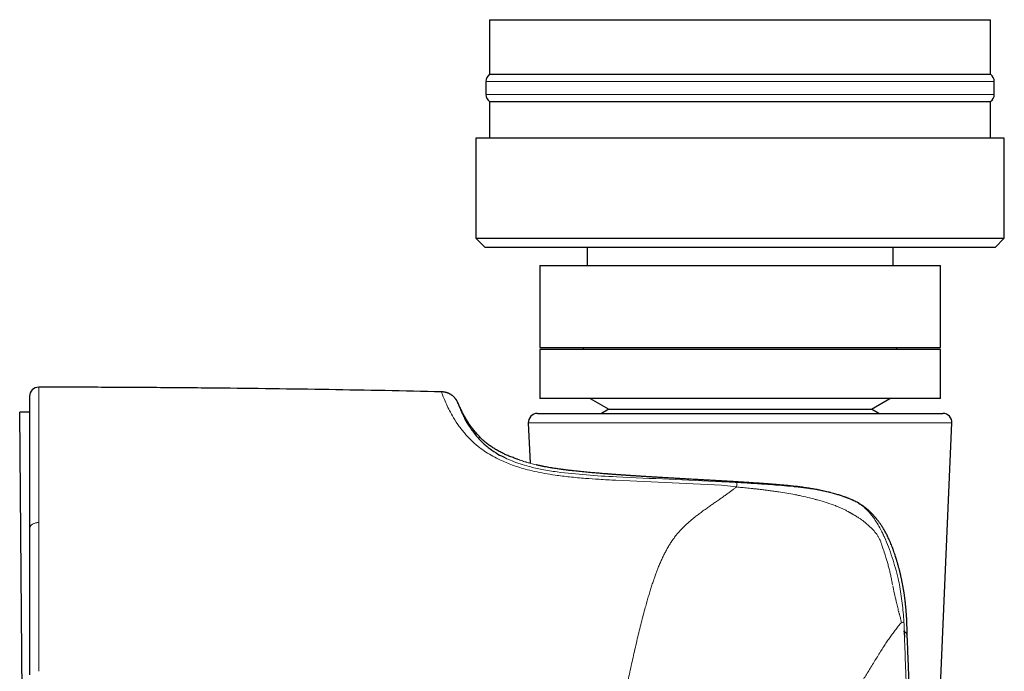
# Model space of a CAD drawing. Header units: millimetres. Extents: x 8 to 817, y 12 to 837.
# Tile 59 of 70: x 569 to 623, y 598 to 634. Entities that reach past the tile are written whole.
import ezdxf

# ---------------------------------------------------------------- set-up
doc = ezdxf.new("R2010")
doc.units = ezdxf.units.MM

msp = doc.modelspace()

# ---------------------------------------------------------------- linework, layer by layer
at = {"color": 7, "linetype": 'Continuous', "lineweight": 30}
for p, q in [((594.783, 634.031), (594.783, 631.031)), ((594.783, 634.031), (622.283, 634.031)), ((622.283, 631.031), (622.283, 634.031)), ((594.783, 631.031), (622.283, 631.031)), ((594.583, 630.631), (594.583, 629.931)), ((622.483, 629.931), (622.483, 630.631)), ((594.783, 629.531), (594.783, 627.531)), ((594.783, 629.531), (622.283, 629.531)), ((622.283, 627.531), (622.283, 629.531)), ((594.033, 627.531), (594.033, 622.031)), ((600.66, 627.531), (594.033, 627.531)), ((623.033, 627.531), (600.66, 627.531)), ((623.033, 622.031), (623.033, 627.531)), ((594.033, 622.031), (594.533, 621.531)), ((594.033, 622.031), (600.66, 622.031)), ((600.931, 621.531), (594.533, 621.531)), ((600.133, 621.531), (600.133, 620.531)), ((600.66, 622.031), (623.033, 622.031)), ((622.533, 621.531), (600.931, 621.531)), ((616.933, 620.531), (616.933, 621.531)), ((622.533, 621.531), (623.033, 622.031)), ((597.533, 620.531), (597.533, 616.031)), ((597.533, 620.531), (619.533, 620.531)), ((619.533, 616.031), (619.533, 620.531)), ((597.533, 616.031), (619.533, 616.031)), ((597.533, 615.931), (597.533, 613.231)), ((619.533, 615.931), (597.533, 615.931)), ((599.925, 616.031), (599.925, 615.931)), ((617.142, 615.931), (617.142, 616.031)), ((619.533, 613.231), (619.533, 615.931)), ((592.158, 613.595), (592.151, 613.596)), ((593.045, 612.988), (593.05, 612.976)), ((619.533, 613.231), (597.533, 613.231)), ((600.308, 613.231), (601.322, 612.645)), ((615.745, 612.645), (616.759, 613.231)), ((569.533, 612.478), (568.99, 612.473)), ((569.179, 590.874), (568.99, 612.473)), ((597.405, 612.411), (619.661, 612.411)), ((601.322, 612.645), (600.916, 612.411)), ((601.322, 612.645), (608.533, 612.645)), ((608.533, 612.645), (615.745, 612.645)), ((616.15, 612.411), (615.745, 612.645)), ((596.906, 611.889), (597.002, 609.676)), ((618.904, 582.889), (620.161, 611.889)), ((569.533, 606.075), (569.533, 606.066)), ((617.701, 600.264), (617.701, 600.261))]:
    msp.add_line(p, q, dxfattribs=at)
at = {"color": 252, "linetype": 'Continuous', "lineweight": 0}
for p, q in [((622.483, 630.631), (594.583, 630.631)), ((594.583, 629.931), (607.152, 629.931)), ((607.152, 629.931), (622.483, 629.931)), ((605.173, 611.889), (596.906, 611.889)), ((620.161, 611.889), (605.173, 611.889)), ((595.538, 610.021), (595.641, 609.965)), ((607.514, 608.469), (601.719, 608.74)), ((608.335, 608.374), (607.514, 608.469)), ((613.609, 608.035), (613.668, 608.019)), ((613.668, 608.019), (613.794, 607.982)), ((613.794, 607.982), (614.083, 607.889)), ((570.034, 606.418), (570.034, 606.436))]:
    msp.add_line(p, q, dxfattribs=at)
at = {"color": 7, "linetype": 'Continuous', "lineweight": 30}
for centre, start, end in [((595.083, 630.631), 126.8699, 180), ((621.983, 630.631), 360, 53.1301), ((595.083, 629.931), 180, 233.1301), ((621.983, 629.931), 306.8699, 0), ((570.033, 613.352), 89.9713, 180), ((597.405, 611.911), 90, 182.4813), ((619.661, 611.911), 357.5187, 90)]:
    msp.add_arc(centre, 0.5, start, end, dxfattribs=at)
for points, knots in [([(592.148, 613.596), (591.116, 613.619), (589.052, 613.664), (585.956, 613.719), (582.86, 613.765), (579.715, 613.802), (576.521, 613.829), (573.277, 613.847), (571.115, 613.851), (570.034, 613.852)], [0, 0, 0, 0, 0.140008, 0.280014, 0.420018, 0.56002, 0.706685, 0.853345, 1, 1, 1, 1]), ([(593.05, 612.976), (593.049, 612.979), (593.045, 612.988), (593.036, 613.009), (593.024, 613.034), (593.012, 613.058), (592.998, 613.086), (592.981, 613.116), (592.957, 613.156), (592.929, 613.197), (592.896, 613.24), (592.862, 613.28), (592.828, 613.315), (592.796, 613.346), (592.771, 613.367), (592.753, 613.382), (592.735, 613.395), (592.711, 613.413), (592.681, 613.434), (592.644, 613.456), (592.605, 613.478), (592.57, 613.495), (592.544, 613.507), (592.522, 613.517), (592.501, 613.525), (592.483, 613.532), (592.469, 613.537), (592.457, 613.541), (592.442, 613.546), (592.421, 613.553), (592.388, 613.562), (592.344, 613.573), (592.294, 613.582), (592.247, 613.589), (592.207, 613.593), (592.178, 613.595), (592.159, 613.596), (592.15, 613.596), (592.15, 613.596)], [0, 0, 0, 0, 0.007127, 0.025382, 0.045236, 0.063778, 0.080859, 0.114785, 0.154538, 0.198336, 0.242765, 0.284852, 0.322445, 0.354294, 0.378849, 0.389469, 0.403128, 0.4269, 0.457346, 0.489532, 0.532994, 0.570931, 0.597428, 0.625206, 0.654431, 0.682264, 0.703259, 0.7198, 0.741798, 0.76992, 0.810307, 0.853508, 0.897212, 0.936639, 0.960938, 0.981714, 0.998434, 1, 1, 1, 1]), ([(569.533, 613.352), (569.533, 613.351), (569.533, 613.348), (569.533, 613.328), (569.533, 613.295), (569.533, 613.249), (569.533, 613.191), (569.533, 613.12), (569.533, 613.036), (569.533, 612.941), (569.533, 612.843), (569.533, 612.748), (569.533, 612.659), (569.533, 612.564), (569.533, 612.463), (569.533, 612.356), (569.533, 612.244), (569.533, 612.11), (569.533, 611.953), (569.533, 611.769), (569.533, 611.575), (569.533, 611.436), (569.533, 611.367)], [0, 0, 0, 0, 0.055288, 0.110691, 0.166246, 0.221986, 0.277947, 0.333156, 0.388643, 0.444439, 0.500574, 0.539971, 0.579429, 0.61896, 0.658573, 0.698278, 0.738086, 0.778005, 0.833095, 0.888442, 0.944068, 1, 1, 1, 1]), ([(596.317, 609.899), (596.311, 609.901), (596.227, 609.928), (596.069, 609.983), (595.845, 610.07), (595.627, 610.164), (595.415, 610.266), (595.21, 610.377), (595.012, 610.496), (594.82, 610.625), (594.635, 610.764), (594.461, 610.91), (594.298, 611.061), (594.146, 611.217), (593.999, 611.383), (593.855, 611.561), (593.716, 611.751), (593.581, 611.952), (593.451, 612.167), (593.334, 612.378), (593.229, 612.584), (593.135, 612.783), (593.075, 612.919), (593.045, 612.988)], [0, 0, 0, 0, 0.004219, 0.056351, 0.107773, 0.158618, 0.20904, 0.259214, 0.308438, 0.357815, 0.407565, 0.457927, 0.503616, 0.550178, 0.597804, 0.646688, 0.697025, 0.749009, 0.802834, 0.858688, 0.904295, 0.95137, 1, 1, 1, 1]), ([(593.337, 612.294), (593.366, 612.232), (593.453, 612.048), (593.676, 611.657), (593.962, 611.297), (594.103, 611.121)], [0, 0, 0, 0, 0.205909, 0.609723, 1, 1, 1, 1]), ([(569.533, 611.367), (569.533, 611.286), (569.533, 611.126), (569.533, 610.87), (569.533, 610.603), (569.533, 610.325), (569.533, 610.036), (569.533, 609.736), (569.533, 609.424), (569.533, 609.138), (569.533, 608.881), (569.533, 608.658), (569.533, 608.431), (569.533, 608.2), (569.533, 607.965), (569.533, 607.726), (569.533, 607.453), (569.533, 607.143), (569.533, 606.795), (569.533, 606.44), (569.533, 606.197), (569.533, 606.075)], [0, 0, 0, 0, 0.063288, 0.126285, 0.189027, 0.251547, 0.313882, 0.376066, 0.438137, 0.500129, 0.540996, 0.581671, 0.622166, 0.662491, 0.702658, 0.742678, 0.782562, 0.8372, 0.891632, 0.945888, 1, 1, 1, 1]), ([(594.103, 611.121), (594.163, 611.055), (594.279, 610.925), (594.481, 610.731), (594.749, 610.504), (595.078, 610.261), (595.399, 610.093), (595.538, 610.021)], [0, 0, 0, 0, 0.187121, 0.363249, 0.529018, 0.79697, 1, 1, 1, 1]), ([(597.704, 609.507), (597.674, 609.514), (597.611, 609.527), (597.52, 609.547), (597.433, 609.566), (597.37, 609.581), (597.338, 609.589), (597.331, 609.591)], [0, 0, 0, 0, 0.2233806, 0.4742687, 0.7124372, 0.937867, 1, 1, 1, 1]), ([(613.539, 608.053), (613.485, 608.068), (613.329, 608.108), (613.07, 608.167), (612.765, 608.228), (612.467, 608.281), (612.175, 608.326), (611.888, 608.366), (611.598, 608.401), (611.305, 608.433), (611.01, 608.461), (610.72, 608.487), (610.438, 608.51), (610.138, 608.533), (609.822, 608.557), (609.491, 608.58), (609.171, 608.602), (608.863, 608.622), (608.568, 608.64), (608.285, 608.658), (608.016, 608.674), (607.757, 608.689), (607.499, 608.704), (607.243, 608.718), (606.989, 608.733), (606.749, 608.746), (606.524, 608.759), (606.315, 608.771), (606.12, 608.782), (605.941, 608.792), (605.77, 608.801), (605.557, 608.813), (605.296, 608.828), (604.984, 608.846), (604.664, 608.864), (604.368, 608.881), (604.096, 608.897), (603.85, 608.912), (603.603, 608.927), (603.359, 608.942), (603.126, 608.957), (602.904, 608.971), (602.738, 608.981), (602.626, 608.989), (602.566, 608.993), (602.516, 608.996), (602.476, 608.999), (602.441, 609.001), (602.409, 609.003), (602.372, 609.006), (602.33, 609.009), (602.282, 609.012), (602.228, 609.016), (602.167, 609.02), (602.098, 609.024), (602.019, 609.03), (601.929, 609.036), (601.827, 609.044), (601.715, 609.052), (601.594, 609.061), (601.462, 609.071), (601.322, 609.081), (601.177, 609.093), (601.028, 609.104), (600.876, 609.117), (600.719, 609.13), (600.555, 609.144), (600.385, 609.159), (600.213, 609.175), (600.039, 609.191), (599.864, 609.208), (599.686, 609.226), (599.505, 609.246), (599.322, 609.266), (599.137, 609.287), (598.952, 609.31), (598.773, 609.333), (598.601, 609.356), (598.436, 609.38), (598.272, 609.405), (598.111, 609.431), (597.954, 609.459), (597.817, 609.485), (597.736, 609.501), (597.703, 609.508)], [0, 0, 0, 0, 0.0097091, 0.027937, 0.0455959, 0.0627261, 0.079363, 0.0955374, 0.1112764, 0.1281143, 0.1444811, 0.1604005, 0.175893, 0.1909736, 0.2095804, 0.2275389, 0.2448575, 0.2615433, 0.2776032, 0.2927724, 0.3073483, 0.321335, 0.3347362, 0.349308, 0.3631256, 0.3761909, 0.3885057, 0.4000713, 0.4107024, 0.420613, 0.4298571, 0.4390892, 0.4560293, 0.4735518, 0.4916568, 0.5103442, 0.524301, 0.538566, 0.553139, 0.5676616, 0.5816024, 0.5949569, 0.6077251, 0.6119562, 0.6156804, 0.6187901, 0.6212855, 0.6231668, 0.6251446, 0.6274001, 0.6299582, 0.6330348, 0.6364585, 0.6402302, 0.6445303, 0.6494931, 0.6553157, 0.661845, 0.6690806, 0.6770224, 0.6856699, 0.6950229, 0.7050808, 0.7149196, 0.7253502, 0.7363721, 0.7479851, 0.7601886, 0.7729823, 0.7857445, 0.7990434, 0.8128787, 0.8272496, 0.8421558, 0.8575965, 0.8735714, 0.8900798, 0.9053582, 0.9210664, 0.9372044, 0.9537724, 0.9707709, 0.9882007, 1, 1, 1, 1]), ([(614.951, 607.533), (614.911, 607.553), (614.835, 607.59), (614.726, 607.64), (614.63, 607.683), (614.55, 607.717), (614.486, 607.743), (614.436, 607.763), (614.391, 607.78), (614.345, 607.798), (614.29, 607.819), (614.223, 607.843), (614.144, 607.871), (614.054, 607.902), (613.953, 607.935), (613.839, 607.97), (613.715, 608.007), (613.628, 608.031), (613.583, 608.043)], [0, 0, 0, 0, 0.092916, 0.176031, 0.249362, 0.312936, 0.356062, 0.393201, 0.424368, 0.454251, 0.495392, 0.544254, 0.600827, 0.665119, 0.737143, 0.816925, 0.904511, 1, 1, 1, 1]), ([(617.701, 600.261), (617.701, 600.274), (617.699, 600.312), (617.697, 600.371), (617.696, 600.434), (617.695, 600.483), (617.694, 600.518), (617.694, 600.541), (617.694, 600.558), (617.694, 600.573), (617.694, 600.591), (617.693, 600.612), (617.693, 600.636), (617.693, 600.675), (617.692, 600.729), (617.691, 600.795), (617.688, 600.895), (617.683, 601.023), (617.677, 601.157), (617.67, 601.263), (617.664, 601.345), (617.659, 601.424), (617.652, 601.502), (617.645, 601.583), (617.639, 601.657), (617.633, 601.723), (617.627, 601.78), (617.621, 601.841), (617.615, 601.901), (617.61, 601.954), (617.605, 601.997), (617.601, 602.029), (617.598, 602.058), (617.595, 602.09), (617.59, 602.13), (617.583, 602.191), (617.573, 602.272), (617.56, 602.369), (617.547, 602.461), (617.535, 602.546), (617.524, 602.619), (617.514, 602.682), (617.505, 602.736), (617.495, 602.797), (617.481, 602.876), (617.463, 602.973), (617.444, 603.071), (617.427, 603.16), (617.41, 603.24), (617.394, 603.317), (617.378, 603.391), (617.362, 603.462), (617.347, 603.526), (617.334, 603.582), (617.323, 603.629), (617.313, 603.672), (617.302, 603.716), (617.29, 603.767), (617.274, 603.828), (617.256, 603.899), (617.234, 603.982), (617.21, 604.069), (617.186, 604.155), (617.164, 604.231), (617.144, 604.298), (617.127, 604.356), (617.112, 604.404), (617.091, 604.472), (617.061, 604.566), (617.018, 604.695), (616.969, 604.837), (616.917, 604.98), (616.863, 605.122), (616.809, 605.259), (616.751, 605.397), (616.682, 605.551), (616.601, 605.719), (616.508, 605.898), (616.41, 606.068), (616.309, 606.231), (616.226, 606.354), (616.163, 606.441), (616.126, 606.492), (616.091, 606.537), (616.06, 606.577), (616.033, 606.611), (616.009, 606.641), (615.987, 606.668), (615.962, 606.697), (615.932, 606.732), (615.896, 606.773), (615.855, 606.819), (615.798, 606.88), (615.725, 606.955), (615.647, 607.03), (615.581, 607.09), (615.53, 607.135), (615.484, 607.174), (615.439, 607.211), (615.391, 607.248), (615.338, 607.289), (615.279, 607.332), (615.216, 607.375), (615.153, 607.416), (615.106, 607.446), (615.074, 607.465), (615.05, 607.479), (615.021, 607.496), (614.99, 607.513), (614.969, 607.524), (614.961, 607.528)], [0, 0, 0, 0, 0.004575, 0.013916, 0.021672, 0.027825, 0.031799, 0.034589, 0.036306, 0.038108, 0.040292, 0.042858, 0.045807, 0.049141, 0.057265, 0.065562, 0.073613, 0.09394, 0.112666, 0.123155, 0.133171, 0.142739, 0.152297, 0.162119, 0.172767, 0.179383, 0.186468, 0.194022, 0.201852, 0.208557, 0.21386, 0.217576, 0.220529, 0.224417, 0.229385, 0.235434, 0.247141, 0.259193, 0.271503, 0.281353, 0.290897, 0.298665, 0.304965, 0.310819, 0.321489, 0.334801, 0.347056, 0.358228, 0.368322, 0.377348, 0.387284, 0.396196, 0.404182, 0.41125, 0.417446, 0.422193, 0.427667, 0.433988, 0.441691, 0.450826, 0.461382, 0.473347, 0.484349, 0.494152, 0.502766, 0.510202, 0.516469, 0.52165, 0.536749, 0.553664, 0.572394, 0.592941, 0.610366, 0.6289, 0.647571, 0.665909, 0.691543, 0.71653, 0.740874, 0.764569, 0.787598, 0.796333, 0.804243, 0.811328, 0.817589, 0.823025, 0.82764, 0.831792, 0.836244, 0.842008, 0.849079, 0.857049, 0.865036, 0.880674, 0.896218, 0.905789, 0.914299, 0.921761, 0.928473, 0.936063, 0.944673, 0.95341, 0.963496, 0.973053, 0.981277, 0.984022, 0.987098, 0.991263, 0.996531, 1, 1, 1, 1]), ([(569.533, 606.066), (569.533, 605.939), (569.533, 605.684), (569.533, 605.289), (569.533, 604.883), (569.533, 604.468), (569.533, 604.047), (569.533, 603.621), (569.533, 603.191), (569.533, 602.756), (569.533, 602.46), (569.533, 602.313)], [0, 0, 0, 0, 0.111429, 0.223164, 0.335289, 0.447884, 0.56072, 0.671057, 0.780999, 0.890621, 1, 1, 1, 1]), ([(569.533, 602.313), (569.533, 602.165), (569.533, 601.87), (569.533, 601.418), (569.533, 600.958), (569.533, 600.49), (569.533, 600.017), (569.533, 599.539), (569.533, 599.055), (569.533, 598.564), (569.533, 598.232), (569.533, 598.065)], [0, 0, 0, 0, 0.109228, 0.219003, 0.329392, 0.440461, 0.552278, 0.662887, 0.774338, 0.88669, 1, 1, 1, 1]), ([(617.521, 600.483), (617.523, 600.468), (617.526, 600.439), (617.531, 600.397), (617.535, 600.358), (617.539, 600.322), (617.542, 600.29), (617.545, 600.261), (617.547, 600.235), (617.549, 600.205), (617.55, 600.169), (617.55, 600.141), (617.549, 600.127)], [0, 0, 0, 0, 0.127564, 0.245928, 0.355095, 0.455073, 0.545871, 0.6275, 0.699975, 0.763321, 0.885106, 1, 1, 1, 1]), ([(617.956, 588.852), (617.956, 588.99), (617.955, 589.261), (617.954, 589.66), (617.953, 590.043), (617.951, 590.41), (617.949, 590.762), (617.946, 591.092), (617.943, 591.401), (617.94, 591.689), (617.937, 591.963), (617.933, 592.224), (617.93, 592.47), (617.927, 592.703), (617.923, 592.921), (617.92, 593.126), (617.917, 593.317), (617.914, 593.482), (617.911, 593.624), (617.909, 593.746), (617.907, 593.865), (617.904, 593.987), (617.901, 594.135), (617.897, 594.31), (617.893, 594.516), (617.888, 594.737), (617.882, 594.974), (617.876, 595.227), (617.87, 595.49), (617.862, 595.763), (617.855, 596.045), (617.846, 596.34), (617.837, 596.65), (617.827, 596.974), (617.816, 597.311), (617.804, 597.663), (617.791, 598.029), (617.777, 598.408), (617.762, 598.8), (617.746, 599.202), (617.729, 599.616), (617.714, 599.971), (617.704, 600.189), (617.701, 600.264)], [0, 0, 0, 0, 0.036299, 0.071221, 0.104768, 0.13694, 0.167736, 0.197157, 0.223638, 0.248896, 0.272932, 0.295746, 0.317337, 0.337707, 0.356855, 0.374781, 0.391485, 0.406968, 0.418275, 0.428829, 0.438884, 0.449566, 0.461005, 0.477647, 0.495669, 0.515071, 0.535854, 0.558016, 0.581558, 0.605019, 0.629708, 0.655623, 0.682765, 0.711135, 0.740732, 0.771557, 0.803609, 0.836889, 0.871397, 0.906484, 0.942756, 0.980214, 1, 1, 1, 1])]:
    msp.add_open_spline(points, degree=3, knots=knots, dxfattribs=at)
at = {"color": 252, "linetype": 'Continuous', "lineweight": 0}
for points, knots in [([(570.034, 613.852), (570.034, 613.851), (570.034, 613.848), (570.034, 613.826), (570.034, 613.792), (570.034, 613.744), (570.034, 613.684), (570.034, 613.611), (570.034, 613.526), (570.034, 613.43), (570.034, 613.32), (570.034, 613.199), (570.034, 613.065), (570.034, 612.919), (570.034, 612.762), (570.034, 612.594), (570.034, 612.418), (570.034, 612.231), (570.034, 612.036), (570.034, 611.897), (570.034, 611.827)], [0, 0, 0, 0, 0.055924, 0.111861, 0.167817, 0.223794, 0.279793, 0.334814, 0.389855, 0.444913, 0.499983, 0.556063, 0.612144, 0.668218, 0.724277, 0.780311, 0.835311, 0.890267, 0.945167, 1, 1, 1, 1]), ([(593.4, 611.339), (593.272, 611.499), (593.003, 611.835), (592.735, 612.276), (592.524, 612.673), (592.354, 613.034), (592.23, 613.338), (592.159, 613.554), (592.151, 613.582), (592.148, 613.596)], [0, 0, 0, 0, 0.1196418, 0.2504952, 0.3710345, 0.5007365, 0.6643238, 0.8289697, 1, 1, 1, 1]), ([(592.685, 613.425), (592.685, 613.425), (592.771, 613.384), (592.909, 613.239), (592.999, 613.072), (593.045, 612.988)], [0, 0, 0, 0, 0.002069, 0.497579, 1, 1, 1, 1]), ([(593.05, 612.976), (593.053, 612.967), (593.06, 612.945), (593.125, 612.771), (593.209, 612.552), (593.304, 612.359), (593.337, 612.294)], [0, 0, 0, 0, 0.238153, 0.544735, 0.847176, 1, 1, 1, 1]), ([(570.034, 611.827), (570.034, 611.702), (570.034, 611.452), (570.034, 611.04), (570.034, 610.603), (570.034, 610.14), (570.034, 609.652), (570.034, 609.15), (570.034, 608.636), (570.034, 608.114), (570.034, 607.573), (570.034, 607.017), (570.034, 606.629), (570.034, 606.436)], [0, 0, 0, 0, 0.095843, 0.191375, 0.286528, 0.381229, 0.475404, 0.56898, 0.656597, 0.743561, 0.829816, 0.915311, 1, 1, 1, 1]), ([(595.267, 609.898), (595.13, 609.969), (594.853, 610.112), (594.483, 610.351), (594.104, 610.636), (593.728, 610.972), (593.512, 611.213), (593.4, 611.339)], [0, 0, 0, 0, 0.159927, 0.325725, 0.499092, 0.73929, 1, 1, 1, 1]), ([(598.385, 609.024), (598.19, 609.054), (597.809, 609.112), (597.259, 609.223), (596.632, 609.379), (595.946, 609.592), (595.489, 609.798), (595.267, 609.898)], [0, 0, 0, 0, 0.171883, 0.337058, 0.496428, 0.753798, 1, 1, 1, 1]), ([(595.641, 609.965), (595.764, 609.909), (596.017, 609.794), (596.458, 609.636), (597.004, 609.474), (597.682, 609.319), (598.205, 609.241), (598.482, 609.199)], [0, 0, 0, 0, 0.155294, 0.319376, 0.496351, 0.733224, 1, 1, 1, 1]), ([(597.678, 609.513), (597.617, 609.526), (597.497, 609.551), (597.334, 609.589), (597.186, 609.626), (597.057, 609.66), (596.946, 609.692), (596.874, 609.713), (596.832, 609.725), (596.814, 609.731), (596.797, 609.736), (596.78, 609.741), (596.764, 609.746), (596.748, 609.751), (596.732, 609.756), (596.676, 609.774), (596.589, 609.802), (596.488, 609.836), (596.411, 609.864), (596.357, 609.884), (596.323, 609.896), (596.319, 609.898), (596.317, 609.899)], [0, 0, 0, 0, 0.068011, 0.134469, 0.199522, 0.263295, 0.31844, 0.372738, 0.383309, 0.39385, 0.404361, 0.414843, 0.425295, 0.435719, 0.446115, 0.456482, 0.548808, 0.640183, 0.730808, 0.820868, 0.910541, 1, 1, 1, 1]), ([(597.678, 609.513), (597.682, 609.512), (597.692, 609.51), (597.701, 609.508), (597.706, 609.507)], [0, 0, 0, 0, 0.500014, 1, 1, 1, 1]), ([(601.783, 609.046), (601.641, 609.057), (601.355, 609.078), (600.944, 609.11), (600.546, 609.144), (600.163, 609.179), (599.795, 609.215), (599.443, 609.252), (599.107, 609.29), (598.789, 609.33), (598.489, 609.372), (598.208, 609.415), (597.944, 609.46), (597.786, 609.491), (597.706, 609.507)], [0, 0, 0, 0, 0.0836238, 0.1671917, 0.2507069, 0.33417, 0.4175804, 0.5009366, 0.5842374, 0.667483, 0.7506753, 0.833819, 0.9169229, 1, 1, 1, 1]), ([(598.482, 609.199), (599.019, 609.139), (600.098, 609.017), (601.19, 608.959), (601.739, 608.93)], [0, 0, 0, 0, 0.4967772, 1, 1, 1, 1]), ([(601.719, 608.74), (601.409, 608.757), (600.851, 608.788), (600.002, 608.847), (599.199, 608.919), (598.647, 608.99), (598.385, 609.024)], [0, 0, 0, 0, 0.277881, 0.499061, 0.761289, 1, 1, 1, 1]), ([(601.739, 608.93), (602.703, 608.886), (604.633, 608.798), (606.563, 608.709), (607.529, 608.664)], [0, 0, 0, 0, 0.49932, 1, 1, 1, 1]), ([(607.579, 608.698), (607.431, 608.706), (607.136, 608.723), (606.696, 608.748), (606.258, 608.773), (605.824, 608.797), (605.393, 608.821), (604.967, 608.846), (604.546, 608.87), (604.131, 608.894), (603.721, 608.919), (603.318, 608.943), (602.922, 608.968), (602.534, 608.994), (602.153, 609.02), (601.907, 609.037), (601.783, 609.046)], [0, 0, 0, 0, 0.071874, 0.143667, 0.215386, 0.287036, 0.358618, 0.430134, 0.501586, 0.572974, 0.644298, 0.715558, 0.786756, 0.857893, 0.928973, 1, 1, 1, 1]), ([(607.529, 608.664), (607.667, 608.657), (607.945, 608.644), (608.222, 608.629), (608.36, 608.622)], [0, 0, 0, 0, 0.499793, 1, 1, 1, 1]), ([(613.609, 608.035), (613.591, 608.04), (613.548, 608.051), (613.474, 608.071), (613.377, 608.095), (613.258, 608.123), (613.122, 608.153), (612.987, 608.182), (612.847, 608.209), (612.705, 608.235), (612.554, 608.262), (612.396, 608.287), (612.169, 608.322), (611.873, 608.363), (611.605, 608.395), (611.428, 608.415), (611.338, 608.424), (611.25, 608.434), (611.162, 608.443), (611.075, 608.451), (610.931, 608.465), (610.727, 608.484), (610.465, 608.506), (610.202, 608.527), (609.941, 608.547), (609.681, 608.566), (609.416, 608.585), (609.063, 608.608), (608.62, 608.636), (608.098, 608.667), (607.751, 608.687), (607.579, 608.697)], [0, 0, 0, 0, 0.00942, 0.0225754, 0.0395518, 0.0604659, 0.0854712, 0.1106805, 0.1310978, 0.1581659, 0.1840147, 0.2085804, 0.2392929, 0.2998517, 0.358531, 0.3735508, 0.3884142, 0.403115, 0.4176468, 0.4320033, 0.4461779, 0.4893127, 0.5323919, 0.5753144, 0.6179342, 0.6601167, 0.7017403, 0.7468193, 0.8317789, 0.9163073, 1, 1, 1, 1]), ([(608.36, 608.622), (608.357, 608.604), (608.352, 608.571), (608.341, 608.439), (608.335, 608.374)], [0, 0, 0, 0, 0.511996, 1, 1, 1, 1]), ([(608.36, 608.622), (608.661, 608.604), (609.265, 608.567), (609.861, 608.526), (610.16, 608.506)], [0, 0, 0, 0, 0.497365, 1, 1, 1, 1]), ([(604.037, 603.944), (604.069, 604.021), (604.131, 604.173), (604.228, 604.391), (604.327, 604.6), (604.429, 604.803), (604.538, 605.004), (604.654, 605.201), (604.746, 605.344), (604.806, 605.434), (604.834, 605.474), (604.862, 605.514), (604.89, 605.552), (604.918, 605.591), (604.947, 605.628), (605.005, 605.704), (605.098, 605.818), (605.232, 605.97), (605.378, 606.123), (605.53, 606.271), (605.685, 606.413), (605.837, 606.546), (605.945, 606.636), (606.006, 606.685), (606.023, 606.699), (606.04, 606.713), (606.057, 606.726), (606.075, 606.74), (606.092, 606.754), (606.132, 606.785), (606.196, 606.836), (606.288, 606.906), (606.388, 606.98), (606.494, 607.058), (606.605, 607.138), (606.714, 607.215), (606.816, 607.287), (606.911, 607.353), (607.002, 607.416), (607.095, 607.481), (607.192, 607.548), (607.293, 607.619), (607.423, 607.709), (607.575, 607.817), (607.746, 607.938), (607.907, 608.055), (608.059, 608.166), (608.201, 608.271), (608.291, 608.341), (608.335, 608.374)], [0, 0, 0, 0, 0.0387852, 0.0762224, 0.1123147, 0.1480383, 0.1837349, 0.2214878, 0.25767, 0.2655785, 0.2734089, 0.2811612, 0.2888358, 0.2964328, 0.3039525, 0.3113952, 0.3421998, 0.3743202, 0.4077887, 0.4426338, 0.4744566, 0.5073804, 0.5372753, 0.5406852, 0.5441061, 0.5475379, 0.5509809, 0.5544348, 0.5578998, 0.5613758, 0.5781322, 0.5961562, 0.6154507, 0.6360186, 0.6578624, 0.6792406, 0.6985859, 0.7163289, 0.7336, 0.7510808, 0.7694656, 0.7893257, 0.8097617, 0.8451157, 0.8790097, 0.9114437, 0.9424187, 0.9719365, 1, 1, 1, 1]), ([(608.335, 608.374), (608.381, 608.37), (608.477, 608.361), (608.627, 608.347), (608.786, 608.331), (608.956, 608.314), (609.137, 608.296), (609.327, 608.275), (609.529, 608.252), (609.74, 608.227), (609.962, 608.2), (610.113, 608.18), (610.19, 608.169)], [0, 0, 0, 0, 0.074719, 0.155018, 0.240908, 0.332403, 0.429516, 0.532262, 0.640661, 0.754732, 0.874502, 1, 1, 1, 1]), ([(610.16, 608.506), (610.373, 608.49), (610.81, 608.458), (611.233, 608.417), (611.449, 608.396)], [0, 0, 0, 0, 0.48872, 1, 1, 1, 1]), ([(610.263, 608.159), (610.251, 608.161), (610.226, 608.164), (610.202, 608.168), (610.19, 608.169)], [0, 0, 0, 0, 0.500054, 1, 1, 1, 1]), ([(610.263, 608.159), (610.311, 608.153), (610.445, 608.134), (610.872, 608.072), (611.248, 608.006), (611.537, 607.954)], [0, 0, 0, 0, 0.11099, 0.314256, 1, 1, 1, 1]), ([(611.449, 608.396), (611.484, 608.392), (611.548, 608.386), (611.61, 608.379), (611.639, 608.376)], [0, 0, 0, 0, 0.54299, 1, 1, 1, 1]), ([(611.639, 608.376), (611.737, 608.365), (611.93, 608.344), (612.12, 608.318), (612.214, 608.305)], [0, 0, 0, 0, 0.507632, 1, 1, 1, 1]), ([(612.214, 608.305), (612.457, 608.269), (612.931, 608.199), (613.387, 608.089), (613.609, 608.035)], [0, 0, 0, 0, 0.512963, 1, 1, 1, 1]), ([(611.676, 607.927), (611.653, 607.932), (611.607, 607.941), (611.56, 607.95), (611.537, 607.954)], [0, 0, 0, 0, 0.500171, 1, 1, 1, 1]), ([(611.925, 607.873), (611.884, 607.882), (611.801, 607.9), (611.718, 607.918), (611.676, 607.927)], [0, 0, 0, 0, 0.500325, 1, 1, 1, 1]), ([(612.779, 607.661), (612.774, 607.662), (612.762, 607.666), (612.721, 607.677), (612.579, 607.714), (612.308, 607.783), (612.063, 607.84), (611.925, 607.873)], [0, 0, 0, 0, 0.0149141, 0.0441621, 0.145595, 0.5193909, 1, 1, 1, 1]), ([(613.766, 607.348), (613.604, 607.406), (613.28, 607.522), (612.946, 607.615), (612.779, 607.661)], [0, 0, 0, 0, 0.498425, 1, 1, 1, 1]), ([(614.083, 607.889), (614.238, 607.833), (614.493, 607.741), (614.788, 607.61), (614.933, 607.538), (614.985, 607.513)], [0, 0, 0, 0, 0.496664, 0.820633, 1, 1, 1, 1]), ([(614.985, 607.513), (615.08, 607.451), (615.273, 607.325), (615.445, 607.16), (615.532, 607.076)], [0, 0, 0, 0, 0.493293, 1, 1, 1, 1]), ([(614.446, 607.03), (614.395, 607.058), (614.291, 607.115), (614.127, 607.195), (613.951, 607.274), (613.829, 607.323), (613.766, 607.348)], [0, 0, 0, 0, 0.228397, 0.471102, 0.728271, 1, 1, 1, 1]), ([(614.465, 607.019), (614.462, 607.021), (614.455, 607.025), (614.449, 607.028), (614.446, 607.03)], [0, 0, 0, 0, 0.500029, 1, 1, 1, 1]), ([(615.135, 606.616), (615.112, 606.632), (615.064, 606.665), (614.984, 606.716), (614.894, 606.773), (614.827, 606.812), (614.79, 606.834), (614.784, 606.838), (614.777, 606.842), (614.769, 606.846), (614.76, 606.852), (614.749, 606.858), (614.732, 606.868), (614.705, 606.883), (614.667, 606.905), (614.63, 606.926), (614.597, 606.945), (614.57, 606.96), (614.545, 606.974), (614.522, 606.987), (614.501, 606.999), (614.482, 607.009), (614.47, 607.016), (614.465, 607.019)], [0, 0, 0, 0, 0.104437, 0.225132, 0.362071, 0.515214, 0.522065, 0.530611, 0.54085, 0.552784, 0.566411, 0.58173, 0.598742, 0.645012, 0.700479, 0.76513, 0.807593, 0.847081, 0.883596, 0.917144, 0.947725, 0.975343, 1, 1, 1, 1]), ([(615.532, 607.076), (615.564, 607.041), (615.62, 606.978), (615.68, 606.909), (615.706, 606.88)], [0, 0, 0, 0, 0.567145, 1, 1, 1, 1]), ([(570.034, 606.418), (570.011, 606.417), (569.965, 606.416), (569.895, 606.406), (569.826, 606.388), (569.76, 606.363), (569.699, 606.332), (569.646, 606.294), (569.604, 606.253), (569.571, 606.209), (569.549, 606.165), (569.536, 606.12), (569.534, 606.09), (569.533, 606.075)], [0, 0, 0, 0, 0.086258, 0.176628, 0.270445, 0.366844, 0.464796, 0.563166, 0.655265, 0.745766, 0.833832, 0.918758, 1, 1, 1, 1]), ([(570.034, 606.418), (570.034, 606.285), (570.034, 606.02), (570.034, 605.611), (570.034, 605.196), (570.034, 604.774), (570.034, 604.349), (570.034, 603.921), (570.034, 603.489), (570.034, 603.053), (570.034, 602.757), (570.034, 602.609)], [0, 0, 0, 0, 0.11475, 0.228687, 0.341818, 0.454218, 0.565964, 0.67515, 0.783842, 0.892106, 1, 1, 1, 1]), ([(615.602, 606.247), (615.531, 606.309), (615.381, 606.441), (615.22, 606.556), (615.135, 606.616)], [0, 0, 0, 0, 0.4714492, 1, 1, 1, 1]), ([(615.706, 606.88), (615.73, 606.85), (615.78, 606.789), (615.827, 606.725), (615.851, 606.693)], [0, 0, 0, 0, 0.494623, 1, 1, 1, 1]), ([(615.851, 606.693), (615.92, 606.592), (616.059, 606.389), (616.18, 606.165), (616.241, 606.053)], [0, 0, 0, 0, 0.495406, 1, 1, 1, 1]), ([(616.028, 605.775), (615.964, 605.858), (615.832, 606.027), (615.68, 606.173), (615.602, 606.247)], [0, 0, 0, 0, 0.489729, 1, 1, 1, 1]), ([(616.241, 606.053), (616.265, 606.007), (616.308, 605.924), (616.349, 605.84), (616.367, 605.802)], [0, 0, 0, 0, 0.55494, 1, 1, 1, 1]), ([(616.191, 605.501), (616.166, 605.55), (616.119, 605.645), (616.058, 605.733), (616.028, 605.775)], [0, 0, 0, 0, 0.515431, 1, 1, 1, 1]), ([(616.191, 605.501), (616.205, 605.471), (616.232, 605.411), (616.254, 605.35), (616.265, 605.321)], [0, 0, 0, 0, 0.509938, 1, 1, 1, 1]), ([(616.265, 605.321), (616.294, 605.231), (616.362, 605.027), (616.432, 604.821), (616.471, 604.705)], [0, 0, 0, 0, 0.440733, 1, 1, 1, 1]), ([(616.367, 605.802), (616.376, 605.784), (616.393, 605.747), (616.41, 605.71), (616.419, 605.691)], [0, 0, 0, 0, 0.489785, 1, 1, 1, 1]), ([(616.419, 605.691), (616.42, 605.689), (616.422, 605.685), (616.424, 605.681), (616.425, 605.68)], [0, 0, 0, 0, 0.499981, 1, 1, 1, 1]), ([(616.425, 605.68), (616.432, 605.665), (616.441, 605.647), (616.451, 605.626), (616.454, 605.619), (616.455, 605.616)], [0, 0, 0, 0, 0.675063, 0.88157, 1, 1, 1, 1]), ([(616.455, 605.616), (616.531, 605.438), (616.687, 605.075), (616.815, 604.697), (616.88, 604.504)], [0, 0, 0, 0, 0.490004, 1, 1, 1, 1]), ([(616.471, 604.705), (616.485, 604.662), (616.514, 604.575), (616.541, 604.488), (616.555, 604.444)], [0, 0, 0, 0, 0.500581, 1, 1, 1, 1]), ([(616.555, 604.444), (616.577, 604.371), (616.622, 604.222), (616.684, 603.994), (616.743, 603.758), (616.799, 603.515), (616.852, 603.266), (616.883, 603.096), (616.899, 603.01)], [0, 0, 0, 0, 0.1565436, 0.3171579, 0.4818231, 0.6505246, 0.823252, 1, 1, 1, 1]), ([(616.88, 604.504), (616.941, 604.31), (617.062, 603.93), (617.157, 603.542), (617.203, 603.351)], [0, 0, 0, 0, 0.509358, 1, 1, 1, 1]), ([(603.329, 601.761), (603.356, 601.861), (603.41, 602.056), (603.492, 602.34), (603.573, 602.611), (603.653, 602.867), (603.732, 603.109), (603.81, 603.337), (603.886, 603.551), (603.961, 603.752), (604.012, 603.881), (604.037, 603.944)], [0, 0, 0, 0, 0.13092, 0.257061, 0.37843, 0.49503, 0.606864, 0.712059, 0.812649, 0.908632, 1, 1, 1, 1]), ([(617.203, 603.351), (617.216, 603.295), (617.241, 603.183), (617.263, 603.071), (617.275, 603.015)], [0, 0, 0, 0, 0.504044, 1, 1, 1, 1]), ([(570.034, 602.609), (570.034, 602.453), (570.034, 602.142), (570.034, 601.667), (570.034, 601.188), (570.034, 600.704), (570.034, 600.218), (570.034, 599.731), (570.034, 599.242), (570.034, 598.75), (570.034, 598.419), (570.034, 598.253)], [0, 0, 0, 0, 0.112672, 0.22506, 0.33722, 0.449204, 0.56106, 0.670833, 0.78056, 0.890273, 1, 1, 1, 1]), ([(617.101, 602.093), (617.064, 602.248), (616.997, 602.534), (616.937, 602.821), (616.91, 602.953)], [0, 0, 0, 0, 0.5419025, 1, 1, 1, 1]), ([(617.275, 603.015), (617.331, 602.676), (617.444, 602.001), (617.497, 601.316), (617.524, 600.974)], [0, 0, 0, 0, 0.500956, 1, 1, 1, 1]), ([(617.233, 601.546), (617.21, 601.636), (617.165, 601.818), (617.122, 602.001), (617.101, 602.093)], [0, 0, 0, 0, 0.498639, 1, 1, 1, 1]), ([(601.666, 593.799), (601.69, 593.961), (601.738, 594.286), (601.817, 594.773), (601.9, 595.264), (601.988, 595.758), (602.08, 596.254), (602.177, 596.753), (602.278, 597.255), (602.379, 597.741), (602.479, 598.211), (602.578, 598.666), (602.68, 599.122), (602.784, 599.579), (602.89, 600.031), (602.997, 600.477), (603.105, 600.914), (603.215, 601.343), (603.291, 601.622), (603.329, 601.761)], [0, 0, 0, 0, 0.057896, 0.116402, 0.175531, 0.235296, 0.295715, 0.356806, 0.418594, 0.481104, 0.53775, 0.595024, 0.65295, 0.711499, 0.770426, 0.828385, 0.886148, 0.943443, 1, 1, 1, 1]), ([(617.386, 600.937), (617.383, 600.955), (617.375, 600.996), (617.359, 601.064), (617.339, 601.146), (617.316, 601.232), (617.294, 601.313), (617.276, 601.382), (617.259, 601.444), (617.245, 601.497), (617.236, 601.531), (617.233, 601.546)], [0, 0, 0, 0, 0.08649, 0.197365, 0.332841, 0.493126, 0.62121, 0.735994, 0.837416, 0.925428, 1, 1, 1, 1]), ([(617.392, 600.916), (617.415, 600.925), (617.46, 600.945), (617.503, 600.963), (617.524, 600.973)], [0, 0, 0, 0, 0.498994, 1, 1, 1, 1]), ([(617.524, 600.973), (617.528, 600.899), (617.536, 600.739), (617.543, 600.578), (617.546, 600.492)], [0, 0, 0, 0, 0.4617, 1, 1, 1, 1]), ([(617.386, 600.937), (617.329, 600.87), (617.217, 600.735), (617.05, 600.522), (616.887, 600.303), (616.727, 600.079), (616.572, 599.85), (616.41, 599.604), (616.241, 599.339), (616.065, 599.055), (615.889, 598.768), (615.718, 598.488), (615.552, 598.216), (615.389, 597.953), (615.222, 597.688), (615.049, 597.422), (614.87, 597.155), (614.683, 596.886), (614.486, 596.617), (614.29, 596.361), (614.094, 596.117), (613.899, 595.885), (613.694, 595.651), (613.477, 595.414), (613.248, 595.175), (613.011, 594.936), (612.766, 594.697), (612.515, 594.458), (612.254, 594.214), (611.983, 593.964), (611.71, 593.711), (611.437, 593.456), (611.165, 593.2), (610.893, 592.936), (610.621, 592.665), (610.354, 592.387), (610.121, 592.133), (609.921, 591.904), (609.755, 591.705), (609.593, 591.502), (609.437, 591.295), (609.299, 591.1), (609.179, 590.917), (609.074, 590.748), (608.977, 590.576), (608.887, 590.402), (608.834, 590.283), (608.808, 590.224)], [0, 0, 0, 0, 0.023808, 0.047181, 0.070146, 0.092722, 0.114954, 0.136913, 0.162535, 0.187976, 0.213327, 0.238676, 0.261374, 0.284196, 0.307199, 0.330444, 0.353991, 0.377905, 0.40227, 0.427179, 0.448813, 0.470978, 0.493747, 0.517197, 0.541387, 0.566352, 0.590629, 0.615642, 0.641346, 0.667647, 0.694453, 0.720217, 0.746248, 0.772437, 0.79868, 0.824881, 0.850947, 0.868348, 0.885629, 0.902772, 0.919756, 0.936542, 0.949566, 0.962431, 0.975126, 0.987648, 1, 1, 1, 1]), ([(617.392, 600.916), (617.391, 600.919), (617.389, 600.927), (617.387, 600.934), (617.386, 600.937)], [0, 0, 0, 0, 0.500414, 1, 1, 1, 1]), ([(617.546, 600.492), (617.546, 600.492), (617.546, 600.492), (617.546, 600.491), (617.546, 600.49), (617.544, 600.488), (617.536, 600.485), (617.527, 600.484), (617.521, 600.483)], [0, 0, 0, 0, 0.00786, 0.016007, 0.034625, 0.087634, 0.274678, 1, 1, 1, 1]), ([(617.521, 600.483), (617.533, 600.468), (617.558, 600.44), (617.592, 600.402), (617.623, 600.368), (617.651, 600.338), (617.673, 600.312), (617.686, 600.294), (617.693, 600.283), (617.697, 600.277), (617.699, 600.27), (617.7, 600.266), (617.701, 600.264), (617.701, 600.264)], [0, 0, 0, 0, 0.124637, 0.250663, 0.378923, 0.51007, 0.644656, 0.783113, 0.83313, 0.884924, 0.93852, 0.993938, 1, 1, 1, 1]), ([(617.549, 600.127), (617.572, 599.577), (617.622, 598.375), (617.686, 596.422), (617.742, 594.167), (617.784, 591.611), (617.79, 589.805), (617.793, 588.852)], [0, 0, 0, 0, 0.146566, 0.31984, 0.519824, 0.746533, 1, 1, 1, 1])]:
    msp.add_open_spline(points, degree=3, knots=knots, dxfattribs=at)

doc.saveas('drawing.dxf')
